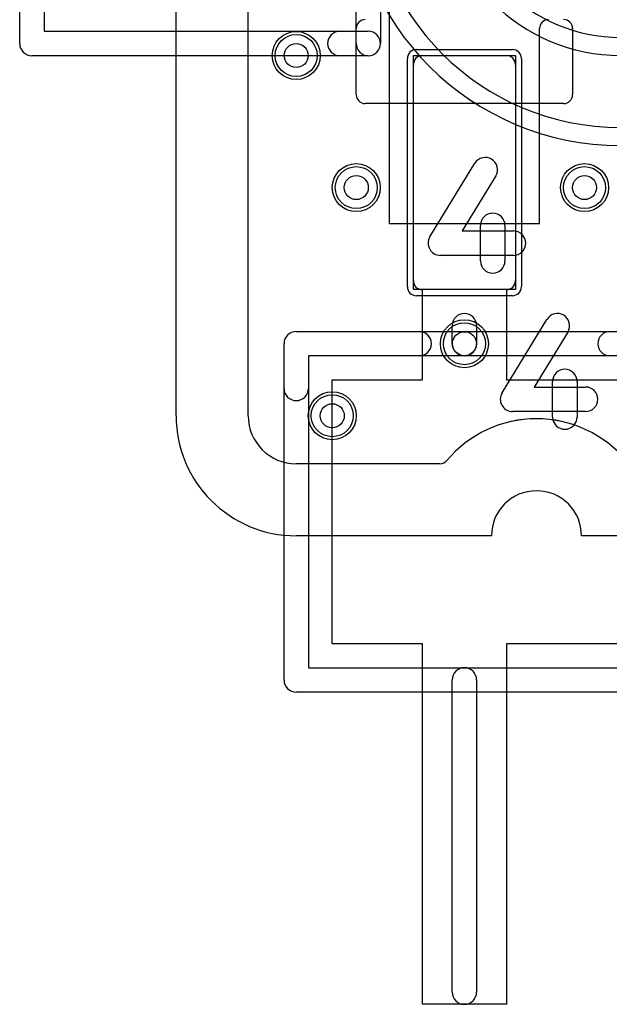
# Model space of a CAD drawing. Extents: x -3.9 to 29.3, y -3.9 to 20.
# Tile 1 of 37: x -1.3 to 3.6, y -3.9 to 4.3. Entities that reach past the tile are written whole.
import ezdxf

# ---------------------------------------------------------------- set-up
doc = ezdxf.new("R2010")
doc.units = 0
for name, color, linetype in [('Hole', 1, 'CONTINUOUS'), ('L1', 3, 'CONTINUOUS'), ('L2', 3, 'CONTINUOUS'), ('L3', 3, 'CONTINUOUS'), ('L4', 3, 'CONTINUOUS'), ('MetalMask-A', 176, 'CONTINUOUS'), ('Outline', 7, 'CONTINUOUS'), ('PartsArea-A', 111, 'CONTINUOUS'), ('PartsSilk-A', 221, 'CONTINUOUS'), ('Resist-A', 2, 'CONTINUOUS'), ('Resist-B', 2, 'CONTINUOUS'), ('Silk-A', 140, 'CONTINUOUS')]:
    doc.layers.add(name, color=color, linetype=linetype)

msp = doc.modelspace()

# ---------------------------------------------------------------- linework, layer by layer
at = {"layer": 'Hole'}
for centre in [(1, 4), (1.5, 2.9), (3.4, 2.9), (2.4, 1.6), (1.3, 1)]:
    msp.add_circle(centre, 0.1, dxfattribs=at)
at = {"layer": 'L1'}
for p, q in [((0.6, 1), (0.6, 12.7)), ((1.77496, 8.88878), (1.77496, 2.6)), ((1.5, 3.67497), (1.5, 4.22503)), ((3.02504, 2.6), (3.02504, 4.225)), ((3.3, 4.22503), (3.3, 3.67497)), ((2.05, 4), (2.75, 4)), ((1.975, 2.125), (1.975, 3.925)), ((2.825, 3.925), (2.825, 2.125)), ((3.22503, 3.6), (1.57497, 3.6)), ((1.77496, 2.6), (3.02504, 2.6)), ((2.75, 2.05), (2.05, 2.05)), ((2.19571, 0.6), (1, 0.6))]:
    msp.add_line(p, q, dxfattribs=at)
for centre in [(1, 4), (1.5, 2.9), (3.4, 2.9), (2.4, 1.6), (1.3, 1)]:
    msp.add_circle(centre, 0.2, dxfattribs=at)
for centre, radius, start, end in [((1.57497, 4.22503), 0.07497, 90, 180), ((3.10004, 4.225), 0.075, 90, 180), ((3.22503, 4.22503), 0.07497, 0, 90), ((2.05, 3.925), 0.075, 90, 180), ((2.75, 3.925), 0.075, 0, 90), ((1.57497, 3.67497), 0.07497, 180, -90), ((3.22503, 3.67497), 0.07497, -90, 0), ((2.05, 2.125), 0.075, 180, -90), ((2.75, 2.125), 0.075, -90, 0), ((1, 1), 0.4, 180, -90), ((3, 0), 0.975, 40.004809, 139.995191), ((2.19571, 0.675), 0.075, -90, -40.008032)]:
    msp.add_arc(centre, radius, start, end, dxfattribs=at)
at = {"layer": 'L2'}
for p, q in [((0.6, 1), (0.6, 12.7)), ((2.19571, 0.6), (1, 0.6))]:
    msp.add_line(p, q, dxfattribs=at)
for centre in [(1, 4), (1.5, 2.9), (3.4, 2.9), (2.4, 1.6), (1.3, 1)]:
    msp.add_circle(centre, 0.2, dxfattribs=at)
for centre, radius, start, end in [((1, 1), 0.4, 180, -90), ((3, 0), 0.97501, 40.005259, 139.994741), ((2.19571, 0.675), 0.075, -90, -40.002181)]:
    msp.add_arc(centre, radius, start, end, dxfattribs=at)
at = {"layer": 'L3'}
for p, q in [((0.6, 1), (0.6, 12.7)), ((2.19571, 0.6), (1, 0.6))]:
    msp.add_line(p, q, dxfattribs=at)
for centre in [(1, 4), (1.5, 2.9), (3.4, 2.9), (2.4, 1.6), (1.3, 1)]:
    msp.add_circle(centre, 0.2, dxfattribs=at)
for centre, radius, start, end in [((1, 1), 0.4, 180, -90), ((3, 0), 0.975, 40.004809, 139.995191), ((2.19571, 0.675), 0.075, -90, -40.008032)]:
    msp.add_arc(centre, radius, start, end, dxfattribs=at)
at = {"layer": 'L4'}
for p, q in [((0.6, 1), (0.6, 12.7)), ((2.19571, 0.6), (1, 0.6))]:
    msp.add_line(p, q, dxfattribs=at)
for centre in [(1, 4), (1.5, 2.9), (3.4, 2.9), (2.4, 1.6), (1.3, 1)]:
    msp.add_circle(centre, 0.2, dxfattribs=at)
for centre, radius, start, end in [((3.7, 5.5), 2.25004, 180, -90), ((3.7, 5.5), 2.1, 180, -90), ((3.7, 5.5), 1.5, 180, -90), ((3.7, 5.5), 1.34996, 180, -90), ((1, 1), 0.4, 180, -90), ((3, 0), 0.975, 40.004809, 139.995191), ((2.19571, 0.675), 0.075, -90, -40.008032)]:
    msp.add_arc(centre, radius, start, end, dxfattribs=at)
at = {"layer": 'MetalMask-A'}
for p, q in [((2.05, 4), (2.75, 4)), ((1.975, 2.125), (1.975, 3.925)), ((2.825, 3.925), (2.825, 2.125)), ((2.75, 2.05), (2.05, 2.05))]:
    msp.add_line(p, q, dxfattribs=at)
for centre, start, end in [((2.05, 3.925), 90, 180), ((2.75, 3.925), 0, 90), ((2.05, 2.125), 180, -90), ((2.75, 2.125), -90, 0)]:
    msp.add_arc(centre, 0.075, start, end, dxfattribs=at)
at = {"layer": 'Outline'}
for p, q in [((0, 1), (0, 12.7)), ((2.625, 0), (1, 0)), ((10.625, 0), (3.375, 0))]:
    msp.add_line(p, q, dxfattribs=at)
for centre, radius, start, end in [((1, 1), 1, 180, -90), ((3, 0), 0.375, 0, 180)]:
    msp.add_arc(centre, radius, start, end, dxfattribs=at)
at = {"layer": 'PartsArea-A'}
for p, q in [((1.975, 2.05), (1.975, 4)), ((1.975, 4), (2.825, 4)), ((2.825, 4), (2.825, 2.05)), ((2.05, 2.05), (1.975, 2.05)), ((2.05, 1.3), (2.05, 2.05)), ((2.825, 2.05), (2.75, 2.05)), ((2.75, 2.05), (2.75, 1.3)), ((1.3, -0.9), (1.3, 1.3)), ((1.3, 1.3), (2.05, 1.3)), ((2.75, 1.3), (4.05, 1.3)), ((2.05, -0.9), (1.3, -0.9)), ((2.05, -3.9), (2.05, -0.9)), ((4.05, -0.9), (2.75, -0.9)), ((2.75, -0.9), (2.75, -3.9)), ((2.75, -3.9), (2.05, -3.9))]:
    msp.add_line(p, q, dxfattribs=at)
at = {"layer": 'PartsSilk-A'}
for p, q in [((-1.3016, 4.1), (-1.3016, 12.9)), ((1.7016, 12.9), (1.7016, 4.1)), ((-1.0984, 12.7984), (-1.0984, 4.2016)), ((1.4984, 4.1), (1.4984, 12.7984)), ((-1.0984, 4.2016), (1.6, 4.2016)), ((1.6, 3.9984), (-1.2, 3.9984)), ((2.11325, 2.49), (2.48675, 3.10254)), ((2.66025, 2.99676), (2.38095, 2.53871)), ((2.53415, 2.28892), (2.53415, 2.58531)), ((2.73735, 2.58531), (2.73735, 2.28892)), ((2.38095, 2.53871), (2.80867, 2.53871)), ((2.80867, 2.33551), (2.2, 2.33551)), ((2.2984, 1.6), (2.2984, 1.75)), ((2.5016, 1.75), (2.5016, 1.6)), ((1, 1.7016), (9.8, 1.7016)), ((0.8984, -1.2), (0.8984, 1.6)), ((9.8, 1.4984), (1.1016, 1.4984)), ((1.1016, 1.4984), (1.1016, -1.0984)), ((1.1016, -1.0984), (9.6984, -1.0984)), ((2.2984, -3.8), (2.2984, -1.2)), ((2.5016, -1.2), (2.5016, -3.8)), ((9.8, -1.3016), (1, -1.3016))]:
    msp.add_line(p, q, dxfattribs=at)
for centre, start, end in [((1.6, 4.1), -90, 90), ((-1.2, 4.1), 180, -90), ((1.6, 4.1), 180, 0), ((2.5735, 3.04965), -31.369952, 148.626995), ((2.63575, 2.58531), 0, 180), ((2.2, 2.43711), 148.630048, -90), ((2.80867, 2.43711), -90, 90), ((2.63575, 2.28892), 180, 0), ((2.4, 1.75), 0, 180), ((1, 1.6), 90, 180), ((2.4, 1.6), 180, 0), ((2.4, -1.2), 0, 180), ((1, -1.2), 180, -90), ((2.4, -3.8), 180, 0)]:
    msp.add_arc(centre, 0.1016, start, end, dxfattribs=at)
at = {"layer": 'Resist-A'}
for p, q in [((2, 4.05), (2.8, 4.05)), ((1.925, 2.075), (1.925, 3.975)), ((2.875, 3.975), (2.875, 2.075)), ((2.8, 2), (2, 2))]:
    msp.add_line(p, q, dxfattribs=at)
for centre in [(1, 4), (1.5, 2.9), (3.4, 2.9), (2.4, 1.6), (1.3, 1)]:
    msp.add_circle(centre, 0.175, dxfattribs=at)
for centre, start, end in [((2, 3.975), 90, 180), ((2.8, 3.975), 0, 90), ((2, 2.075), 180, -90), ((2.8, 2.075), -90, 0)]:
    msp.add_arc(centre, 0.075, start, end, dxfattribs=at)
at = {"layer": 'Resist-B'}
for centre in [(1, 4), (1.5, 2.9), (3.4, 2.9), (2.4, 1.6), (1.3, 1)]:
    msp.add_circle(centre, 0.175, dxfattribs=at)
at = {"layer": 'Silk-A'}
for p, q in [((1.7016, 12.9), (1.7016, 4.1)), ((1.4984, 4.1), (1.4984, 12.7984)), ((1.36308, 4.2016), (1.6, 4.2016)), ((1.6, 3.9984), (1.36308, 3.9984)), ((2.71325, 1.19), (3.08675, 1.80254)), ((1, 1.7016), (2.0234, 1.7016)), ((3.26025, 1.69676), (2.98095, 1.23871)), ((0.8984, 1.22766), (0.8984, 1.6)), ((2.0234, 1.4984), (1.1016, 1.4984)), ((1.1016, 1.4984), (1.1016, 1.22766)), ((2.98095, 1.23871), (3.40867, 1.23871)), ((3.13415, 0.98892), (3.13415, 1.28531)), ((3.33735, 1.28531), (3.33735, 0.98892)), ((3.40867, 1.03551), (2.8, 1.03551))]:
    msp.add_line(p, q, dxfattribs=at)
for centre, start, end in [((1.36308, 4.1), 90, -90), ((1.6, 4.1), -90, 90), ((1.6, 4.1), 180, 0), ((3.1735, 1.74965), -31.369952, 148.626995), ((1, 1.6), 90, 180), ((2.0234, 1.6), -90, 90), ((3.61187, 1.6), 90, -90), ((3.23575, 1.28531), 0, 180), ((3.40867, 1.13711), -90, 90), ((1, 1.22766), 180, 0), ((2.8, 1.13711), 148.630048, -90), ((3.23575, 0.98892), 180, 0)]:
    msp.add_arc(centre, 0.1016, start, end, dxfattribs=at)

doc.saveas('drawing.dxf')
